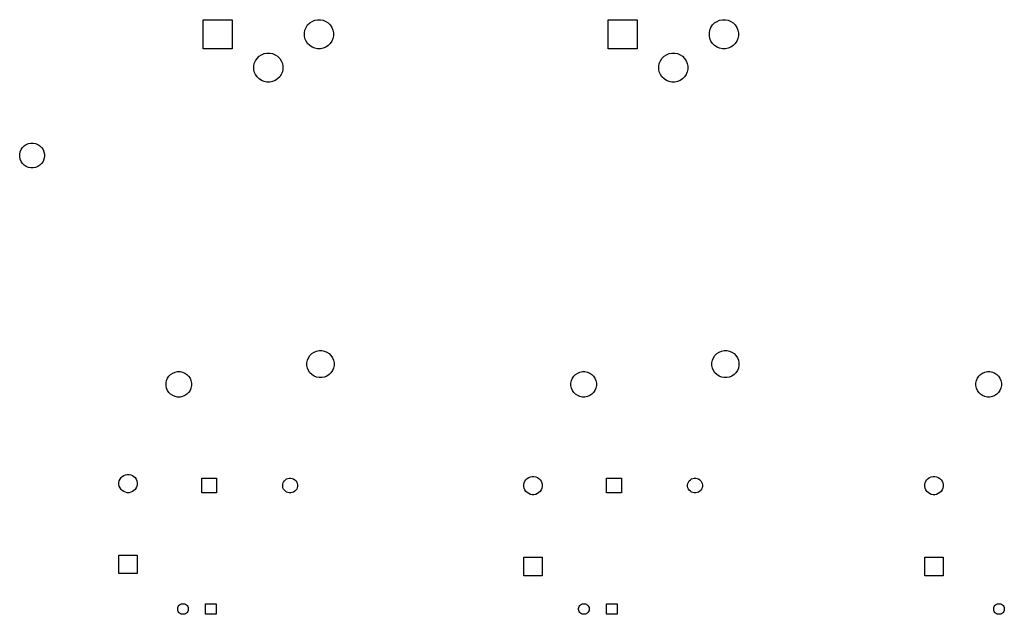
# Model space of a CAD drawing. Extents: x 3.1 to 14.3, y -8.4 to -1.9.
# Tile 9 of 12: x 3.8 to 8.6, y -5.1 to -2.1. Entities that reach past the tile are written whole.
import ezdxf

# ---------------------------------------------------------------- set-up
doc = ezdxf.new("R2010")
doc.units = 0
doc.header["$MEASUREMENT"] = 0
doc.layers.add('BLACK', color=7, linetype='CONTINUOUS')

msp = doc.modelspace()

# ---------------------------------------------------------------- linework, layer by layer
at = {"layer": 'BLACK', "linetype": 'CONTINUOUS'}
for p, q in [((4.678, -2.29011), (4.678, -2.14611)), ((4.678, -2.14611), (4.822, -2.14611)), ((4.822, -2.14611), (4.822, -2.29011)), ((5.18077, -2.19711), (5.18619, -2.18401)), ((5.18619, -2.18401), (5.19407, -2.17221)), ((5.19407, -2.17221), (5.2041, -2.16218)), ((5.2041, -2.16218), (5.2159, -2.1543)), ((5.2159, -2.1543), (5.229, -2.14888)), ((5.229, -2.14888), (5.24291, -2.14611)), ((5.24291, -2.14611), (5.25709, -2.14611)), ((5.25709, -2.14611), (5.271, -2.14888)), ((5.271, -2.14888), (5.2841, -2.1543)), ((5.2841, -2.1543), (5.2959, -2.16218)), ((5.2959, -2.16218), (5.30593, -2.17221)), ((5.30593, -2.17221), (5.31381, -2.18401)), ((5.31381, -2.18401), (5.31923, -2.19711)), ((6.678, -2.29011), (6.678, -2.14611)), ((6.678, -2.14611), (6.822, -2.14611)), ((6.822, -2.14611), (6.822, -2.29011)), ((7.18077, -2.19711), (7.18619, -2.18401)), ((7.18619, -2.18401), (7.19407, -2.17221)), ((7.19407, -2.17221), (7.2041, -2.16218)), ((7.2041, -2.16218), (7.2159, -2.1543)), ((7.2159, -2.1543), (7.229, -2.14888)), ((7.229, -2.14888), (7.24291, -2.14611)), ((7.24291, -2.14611), (7.25709, -2.14611)), ((7.25709, -2.14611), (7.271, -2.14888)), ((7.271, -2.14888), (7.2841, -2.1543)), ((7.2841, -2.1543), (7.2959, -2.16218)), ((7.2959, -2.16218), (7.30593, -2.17221)), ((7.30593, -2.17221), (7.31381, -2.18401)), ((7.31381, -2.18401), (7.31923, -2.19711)), ((5.178, -2.21102), (5.18077, -2.19711)), ((5.178, -2.2252), (5.178, -2.21102)), ((5.18077, -2.23911), (5.178, -2.2252)), ((5.31923, -2.19711), (5.322, -2.21102)), ((5.322, -2.2252), (5.31923, -2.23911)), ((5.322, -2.21102), (5.322, -2.2252)), ((7.178, -2.21102), (7.18077, -2.19711)), ((7.178, -2.2252), (7.178, -2.21102)), ((7.18077, -2.23911), (7.178, -2.2252)), ((7.31923, -2.19711), (7.322, -2.21102)), ((7.322, -2.2252), (7.31923, -2.23911)), ((7.322, -2.21102), (7.322, -2.2252)), ((5.18619, -2.25222), (5.18077, -2.23911)), ((5.19407, -2.26401), (5.18619, -2.25222)), ((5.2041, -2.27404), (5.19407, -2.26401)), ((5.2159, -2.28192), (5.2041, -2.27404)), ((5.229, -2.28734), (5.2159, -2.28192)), ((5.2841, -2.28192), (5.271, -2.28734)), ((5.2959, -2.27404), (5.2841, -2.28192)), ((5.30593, -2.26401), (5.2959, -2.27404)), ((5.31381, -2.25222), (5.30593, -2.26401)), ((5.31923, -2.23911), (5.31381, -2.25222)), ((7.18619, -2.25222), (7.18077, -2.23911)), ((7.19407, -2.26401), (7.18619, -2.25222)), ((7.2041, -2.27404), (7.19407, -2.26401)), ((7.2159, -2.28192), (7.2041, -2.27404)), ((7.229, -2.28734), (7.2159, -2.28192)), ((7.2841, -2.28192), (7.271, -2.28734)), ((7.2959, -2.27404), (7.2841, -2.28192)), ((7.30593, -2.26401), (7.2959, -2.27404)), ((7.31381, -2.25222), (7.30593, -2.26401)), ((7.31923, -2.23911), (7.31381, -2.25222)), ((4.822, -2.29011), (4.678, -2.29011)), ((4.94407, -2.33717), (4.9541, -2.32714)), ((4.9541, -2.32714), (4.9659, -2.31927)), ((4.9659, -2.31927), (4.979, -2.31384)), ((4.979, -2.31384), (4.99291, -2.31107)), ((4.99291, -2.31107), (5.00709, -2.31107)), ((5.00709, -2.31107), (5.021, -2.31384)), ((5.021, -2.31384), (5.0341, -2.31927)), ((5.0341, -2.31927), (5.0459, -2.32714)), ((5.0459, -2.32714), (5.05593, -2.33717)), ((5.24291, -2.29011), (5.229, -2.28734)), ((5.25709, -2.29011), (5.24291, -2.29011)), ((5.271, -2.28734), (5.25709, -2.29011)), ((6.822, -2.29011), (6.678, -2.29011)), ((6.94407, -2.33717), (6.9541, -2.32714)), ((6.9541, -2.32714), (6.9659, -2.31927)), ((6.9659, -2.31927), (6.979, -2.31384)), ((6.979, -2.31384), (6.99291, -2.31107)), ((6.99291, -2.31107), (7.00709, -2.31107)), ((7.00709, -2.31107), (7.021, -2.31384)), ((7.021, -2.31384), (7.0341, -2.31927)), ((7.0341, -2.31927), (7.0459, -2.32714)), ((7.0459, -2.32714), (7.05593, -2.33717)), ((7.24291, -2.29011), (7.229, -2.28734)), ((7.25709, -2.29011), (7.24291, -2.29011)), ((7.271, -2.28734), (7.25709, -2.29011)), ((4.928, -2.37598), (4.93077, -2.36207)), ((4.928, -2.39016), (4.928, -2.37598)), ((4.93077, -2.36207), (4.93619, -2.34897)), ((4.93619, -2.34897), (4.94407, -2.33717)), ((5.05593, -2.33717), (5.06381, -2.34897)), ((5.06381, -2.34897), (5.06923, -2.36207)), ((5.06923, -2.36207), (5.072, -2.37598)), ((5.072, -2.37598), (5.072, -2.39016)), ((6.928, -2.37598), (6.93077, -2.36207)), ((6.928, -2.39016), (6.928, -2.37598)), ((6.93077, -2.36207), (6.93619, -2.34897)), ((6.93619, -2.34897), (6.94407, -2.33717)), ((7.05593, -2.33717), (7.06381, -2.34897)), ((7.06381, -2.34897), (7.06923, -2.36207)), ((7.06923, -2.36207), (7.072, -2.37598)), ((7.072, -2.37598), (7.072, -2.39016)), ((4.93077, -2.40407), (4.928, -2.39016)), ((4.93619, -2.41718), (4.93077, -2.40407)), ((4.94407, -2.42897), (4.93619, -2.41718)), ((4.9541, -2.439), (4.94407, -2.42897)), ((5.05593, -2.42897), (5.0459, -2.439)), ((5.06381, -2.41718), (5.05593, -2.42897)), ((5.06923, -2.40407), (5.06381, -2.41718)), ((5.072, -2.39016), (5.06923, -2.40407)), ((6.93077, -2.40407), (6.928, -2.39016)), ((6.93619, -2.41718), (6.93077, -2.40407)), ((6.94407, -2.42897), (6.93619, -2.41718)), ((6.9541, -2.439), (6.94407, -2.42897)), ((7.05593, -2.42897), (7.0459, -2.439)), ((7.06381, -2.41718), (7.05593, -2.42897)), ((7.06923, -2.40407), (7.06381, -2.41718)), ((7.072, -2.39016), (7.06923, -2.40407)), ((4.9659, -2.44688), (4.9541, -2.439)), ((4.979, -2.4523), (4.9659, -2.44688)), ((4.99291, -2.45507), (4.979, -2.4523)), ((5.00709, -2.45507), (4.99291, -2.45507)), ((5.021, -2.4523), (5.00709, -2.45507)), ((5.0341, -2.44688), (5.021, -2.4523)), ((5.0459, -2.439), (5.0341, -2.44688)), ((6.9659, -2.44688), (6.9541, -2.439)), ((6.979, -2.4523), (6.9659, -2.44688)), ((6.99291, -2.45507), (6.979, -2.4523)), ((7.00709, -2.45507), (6.99291, -2.45507)), ((7.021, -2.4523), (7.00709, -2.45507)), ((7.0341, -2.44688), (7.021, -2.4523)), ((7.0459, -2.439), (7.0341, -2.44688)), ((3.78558, -2.77808), (3.79408, -2.76958)), ((3.79408, -2.76958), (3.80408, -2.76289)), ((3.80408, -2.76289), (3.81519, -2.75829)), ((3.81519, -2.75829), (3.82699, -2.75594)), ((3.82699, -2.75594), (3.83901, -2.75594)), ((3.83901, -2.75594), (3.85081, -2.75829)), ((3.85081, -2.75829), (3.86192, -2.76289)), ((3.86192, -2.76289), (3.87192, -2.76958)), ((3.87192, -2.76958), (3.88042, -2.77808)), ((3.77194, -2.81099), (3.77429, -2.79919)), ((3.77194, -2.82301), (3.77194, -2.81099)), ((3.77429, -2.79919), (3.77889, -2.78808)), ((3.77889, -2.78808), (3.78558, -2.77808)), ((3.88042, -2.77808), (3.88711, -2.78808)), ((3.88711, -2.78808), (3.89171, -2.79919)), ((3.89171, -2.79919), (3.89406, -2.81099)), ((3.89406, -2.81099), (3.89406, -2.82301)), ((3.77429, -2.83481), (3.77194, -2.82301)), ((3.77889, -2.84592), (3.77429, -2.83481)), ((3.78558, -2.85592), (3.77889, -2.84592)), ((3.79408, -2.86442), (3.78558, -2.85592)), ((3.80408, -2.87111), (3.79408, -2.86442)), ((3.87192, -2.86442), (3.86192, -2.87111)), ((3.88042, -2.85592), (3.87192, -2.86442)), ((3.88711, -2.84592), (3.88042, -2.85592)), ((3.89171, -2.83481), (3.88711, -2.84592)), ((3.89406, -2.82301), (3.89171, -2.83481)), ((3.81519, -2.87571), (3.80408, -2.87111)), ((3.82699, -2.87806), (3.81519, -2.87571)), ((3.83901, -2.87806), (3.82699, -2.87806)), ((3.85081, -2.87571), (3.83901, -2.87806)), ((3.86192, -2.87111), (3.85081, -2.87571)), ((5.21494, -3.79564), (5.22588, -3.78833)), ((5.22588, -3.78833), (5.23803, -3.7833)), ((5.23803, -3.7833), (5.25092, -3.78074)), ((5.25092, -3.78074), (5.26408, -3.78074)), ((5.26408, -3.78074), (5.27697, -3.7833)), ((5.27697, -3.7833), (5.28912, -3.78833)), ((5.28912, -3.78833), (5.30006, -3.79564)), ((7.21494, -3.79564), (7.22588, -3.78833)), ((7.22588, -3.78833), (7.23803, -3.7833)), ((7.23803, -3.7833), (7.25092, -3.78074)), ((7.25092, -3.78074), (7.26408, -3.78074)), ((7.26408, -3.78074), (7.27697, -3.7833)), ((7.27697, -3.7833), (7.28912, -3.78833)), ((7.28912, -3.78833), (7.30006, -3.79564)), ((5.19074, -3.84092), (5.1933, -3.82803)), ((5.19074, -3.85408), (5.19074, -3.84092)), ((5.1933, -3.82803), (5.19833, -3.81588)), ((5.19833, -3.81588), (5.20564, -3.80494)), ((5.20564, -3.80494), (5.21494, -3.79564)), ((5.30006, -3.79564), (5.30936, -3.80494)), ((5.30936, -3.80494), (5.31667, -3.81588)), ((5.31667, -3.81588), (5.3217, -3.82803)), ((5.3217, -3.82803), (5.32426, -3.84092)), ((5.32426, -3.84092), (5.32426, -3.85408)), ((7.19074, -3.84092), (7.1933, -3.82803)), ((7.19074, -3.85408), (7.19074, -3.84092)), ((7.1933, -3.82803), (7.19833, -3.81588)), ((7.19833, -3.81588), (7.20564, -3.80494)), ((7.20564, -3.80494), (7.21494, -3.79564)), ((7.30006, -3.79564), (7.30936, -3.80494)), ((7.30936, -3.80494), (7.31667, -3.81588)), ((7.31667, -3.81588), (7.3217, -3.82803)), ((7.3217, -3.82803), (7.32426, -3.84092)), ((7.32426, -3.84092), (7.32426, -3.85408)), ((4.52774, -3.89182), (4.53917, -3.88709)), ((4.53917, -3.88709), (4.55131, -3.88467)), ((4.55131, -3.88467), (4.56369, -3.88467)), ((4.56369, -3.88467), (4.57583, -3.88709)), ((4.57583, -3.88709), (4.58726, -3.89182)), ((5.1933, -3.86697), (5.19074, -3.85408)), ((5.19833, -3.87912), (5.1933, -3.86697)), ((5.20564, -3.89006), (5.19833, -3.87912)), ((5.21494, -3.89936), (5.20564, -3.89006)), ((5.30936, -3.89006), (5.30006, -3.89936)), ((5.31667, -3.87912), (5.30936, -3.89006)), ((5.3217, -3.86697), (5.31667, -3.87912)), ((5.32426, -3.85408), (5.3217, -3.86697)), ((6.52774, -3.89182), (6.53917, -3.88709)), ((6.53917, -3.88709), (6.55131, -3.88467)), ((6.55131, -3.88467), (6.56369, -3.88467)), ((6.56369, -3.88467), (6.57583, -3.88709)), ((6.57583, -3.88709), (6.58726, -3.89182)), ((7.1933, -3.86697), (7.19074, -3.85408)), ((7.19833, -3.87912), (7.1933, -3.86697)), ((7.20564, -3.89006), (7.19833, -3.87912)), ((7.21494, -3.89936), (7.20564, -3.89006)), ((7.30936, -3.89006), (7.30006, -3.89936)), ((7.31667, -3.87912), (7.30936, -3.89006)), ((7.3217, -3.86697), (7.31667, -3.87912)), ((7.32426, -3.85408), (7.3217, -3.86697)), ((8.52774, -3.89182), (8.53917, -3.88709)), ((8.53917, -3.88709), (8.55131, -3.88467)), ((8.55131, -3.88467), (8.56369, -3.88467)), ((8.56369, -3.88467), (8.57583, -3.88709)), ((8.57583, -3.88709), (8.58726, -3.89182)), ((4.49467, -3.94131), (4.49709, -3.92917)), ((4.49709, -3.92917), (4.50182, -3.91774)), ((4.50182, -3.91774), (4.5087, -3.90745)), ((4.5087, -3.90745), (4.51745, -3.8987)), ((4.51745, -3.8987), (4.52774, -3.89182)), ((4.58726, -3.89182), (4.59755, -3.8987)), ((4.59755, -3.8987), (4.6063, -3.90745)), ((4.6063, -3.90745), (4.61318, -3.91774)), ((4.61318, -3.91774), (4.61791, -3.92917)), ((4.61791, -3.92917), (4.62033, -3.94131)), ((5.22588, -3.90667), (5.21494, -3.89936)), ((5.23803, -3.9117), (5.22588, -3.90667)), ((5.25092, -3.91426), (5.23803, -3.9117)), ((5.26408, -3.91426), (5.25092, -3.91426)), ((5.27697, -3.9117), (5.26408, -3.91426)), ((5.28912, -3.90667), (5.27697, -3.9117)), ((5.30006, -3.89936), (5.28912, -3.90667)), ((6.49467, -3.94131), (6.49709, -3.92917)), ((6.49709, -3.92917), (6.50182, -3.91774)), ((6.50182, -3.91774), (6.5087, -3.90745)), ((6.5087, -3.90745), (6.51745, -3.8987)), ((6.51745, -3.8987), (6.52774, -3.89182)), ((6.58726, -3.89182), (6.59755, -3.8987)), ((6.59755, -3.8987), (6.6063, -3.90745)), ((6.6063, -3.90745), (6.61318, -3.91774)), ((6.61318, -3.91774), (6.61791, -3.92917)), ((6.61791, -3.92917), (6.62033, -3.94131)), ((7.22588, -3.90667), (7.21494, -3.89936)), ((7.23803, -3.9117), (7.22588, -3.90667)), ((7.25092, -3.91426), (7.23803, -3.9117)), ((7.26408, -3.91426), (7.25092, -3.91426)), ((7.27697, -3.9117), (7.26408, -3.91426)), ((7.28912, -3.90667), (7.27697, -3.9117)), ((7.30006, -3.89936), (7.28912, -3.90667)), ((8.49467, -3.94131), (8.49709, -3.92917)), ((8.49709, -3.92917), (8.50182, -3.91774)), ((8.50182, -3.91774), (8.5087, -3.90745)), ((8.5087, -3.90745), (8.51745, -3.8987)), ((8.51745, -3.8987), (8.52774, -3.89182)), ((8.58726, -3.89182), (8.59755, -3.8987)), ((8.59755, -3.8987), (8.6063, -3.90745)), ((8.6063, -3.90745), (8.61318, -3.91774)), ((8.61318, -3.91774), (8.61791, -3.92917)), ((8.61791, -3.92917), (8.62033, -3.94131)), ((4.49467, -3.95369), (4.49467, -3.94131)), ((4.49709, -3.96583), (4.49467, -3.95369)), ((4.50182, -3.97726), (4.49709, -3.96583)), ((4.5087, -3.98755), (4.50182, -3.97726)), ((4.51745, -3.9963), (4.5087, -3.98755)), ((4.6063, -3.98755), (4.59755, -3.9963)), ((4.61318, -3.97726), (4.6063, -3.98755)), ((4.61791, -3.96583), (4.61318, -3.97726)), ((4.62033, -3.95369), (4.61791, -3.96583)), ((4.62033, -3.94131), (4.62033, -3.95369)), ((6.49467, -3.95369), (6.49467, -3.94131)), ((6.49709, -3.96583), (6.49467, -3.95369)), ((6.50182, -3.97726), (6.49709, -3.96583)), ((6.5087, -3.98755), (6.50182, -3.97726)), ((6.51745, -3.9963), (6.5087, -3.98755)), ((6.6063, -3.98755), (6.59755, -3.9963)), ((6.61318, -3.97726), (6.6063, -3.98755)), ((6.61791, -3.96583), (6.61318, -3.97726)), ((6.62033, -3.95369), (6.61791, -3.96583)), ((6.62033, -3.94131), (6.62033, -3.95369)), ((8.49467, -3.95369), (8.49467, -3.94131)), ((8.49709, -3.96583), (8.49467, -3.95369)), ((8.50182, -3.97726), (8.49709, -3.96583)), ((8.5087, -3.98755), (8.50182, -3.97726)), ((8.51745, -3.9963), (8.5087, -3.98755)), ((8.6063, -3.98755), (8.59755, -3.9963)), ((8.61318, -3.97726), (8.6063, -3.98755)), ((8.61791, -3.96583), (8.61318, -3.97726)), ((8.62033, -3.95369), (8.61791, -3.96583)), ((8.62033, -3.94131), (8.62033, -3.95369)), ((4.52774, -4.00318), (4.51745, -3.9963)), ((4.53917, -4.00791), (4.52774, -4.00318)), ((4.55131, -4.01033), (4.53917, -4.00791)), ((4.56369, -4.01033), (4.55131, -4.01033)), ((4.57583, -4.00791), (4.56369, -4.01033)), ((4.58726, -4.00318), (4.57583, -4.00791)), ((4.59755, -3.9963), (4.58726, -4.00318)), ((6.52774, -4.00318), (6.51745, -3.9963)), ((6.53917, -4.00791), (6.52774, -4.00318)), ((6.55131, -4.01033), (6.53917, -4.00791)), ((6.56369, -4.01033), (6.55131, -4.01033)), ((6.57583, -4.00791), (6.56369, -4.01033)), ((6.58726, -4.00318), (6.57583, -4.00791)), ((6.59755, -3.9963), (6.58726, -4.00318)), ((8.52774, -4.00318), (8.51745, -3.9963)), ((8.53917, -4.00791), (8.52774, -4.00318)), ((8.55131, -4.01033), (8.53917, -4.00791)), ((8.56369, -4.01033), (8.55131, -4.01033)), ((8.57583, -4.00791), (8.56369, -4.01033)), ((8.58726, -4.00318), (8.57583, -4.00791)), ((8.59755, -3.9963), (8.58726, -4.00318)), ((4.26219, -4.43304), (4.26393, -4.42428)), ((4.26393, -4.42428), (4.26735, -4.41604)), ((4.26735, -4.41604), (4.27231, -4.40862)), ((4.27231, -4.40862), (4.27862, -4.40231)), ((4.27862, -4.40231), (4.28604, -4.39735)), ((4.28604, -4.39735), (4.29428, -4.39393)), ((4.29428, -4.39393), (4.30304, -4.39219)), ((4.30304, -4.39219), (4.31196, -4.39219)), ((4.31196, -4.39219), (4.32072, -4.39393)), ((4.32072, -4.39393), (4.32896, -4.39735)), ((4.32896, -4.39735), (4.33638, -4.40231)), ((4.33638, -4.40231), (4.34269, -4.40862)), ((4.34269, -4.40862), (4.34765, -4.41604)), ((4.34765, -4.41604), (4.35107, -4.42428)), ((4.35107, -4.42428), (4.35281, -4.43304)), ((4.67085, -4.48415), (4.67085, -4.41085)), ((4.67085, -4.41085), (4.74415, -4.41085)), ((4.74415, -4.41085), (4.74415, -4.48415)), ((5.07503, -4.43014), (5.07904, -4.42414)), ((5.07904, -4.42414), (5.08414, -4.41904)), ((5.08414, -4.41904), (5.09014, -4.41503)), ((5.09014, -4.41503), (5.09681, -4.41226)), ((5.09681, -4.41226), (5.10389, -4.41085)), ((5.10389, -4.41085), (5.11111, -4.41085)), ((5.11111, -4.41085), (5.11819, -4.41226)), ((5.11819, -4.41226), (5.12486, -4.41503)), ((5.12486, -4.41503), (5.13086, -4.41904)), ((5.13086, -4.41904), (5.13596, -4.42414)), ((5.13596, -4.42414), (5.13997, -4.43014)), ((6.26735, -4.42604), (6.27231, -4.41862)), ((6.27231, -4.41862), (6.27862, -4.41231)), ((6.27862, -4.41231), (6.28604, -4.40735)), ((6.28604, -4.40735), (6.29428, -4.40393)), ((6.29428, -4.40393), (6.30304, -4.40219)), ((6.30304, -4.40219), (6.31196, -4.40219)), ((6.31196, -4.40219), (6.32072, -4.40393)), ((6.32072, -4.40393), (6.32896, -4.40735)), ((6.32896, -4.40735), (6.33638, -4.41231)), ((6.33638, -4.41231), (6.34269, -4.41862)), ((6.34269, -4.41862), (6.34765, -4.42604)), ((6.67085, -4.48415), (6.67085, -4.41085)), ((6.67085, -4.41085), (6.74415, -4.41085)), ((6.74415, -4.41085), (6.74415, -4.48415)), ((7.07503, -4.43014), (7.07904, -4.42414)), ((7.07904, -4.42414), (7.08414, -4.41904)), ((7.08414, -4.41904), (7.09014, -4.41503)), ((7.09014, -4.41503), (7.09681, -4.41226)), ((7.09681, -4.41226), (7.10389, -4.41085)), ((7.10389, -4.41085), (7.11111, -4.41085)), ((7.11111, -4.41085), (7.11819, -4.41226)), ((7.11819, -4.41226), (7.12486, -4.41503)), ((7.12486, -4.41503), (7.13086, -4.41904)), ((7.13086, -4.41904), (7.13596, -4.42414)), ((7.13596, -4.42414), (7.13997, -4.43014)), ((8.24735, -4.42604), (8.25231, -4.41862)), ((8.25231, -4.41862), (8.25862, -4.41231)), ((8.25862, -4.41231), (8.26604, -4.40735)), ((8.26604, -4.40735), (8.27428, -4.40393)), ((8.27428, -4.40393), (8.28304, -4.40219)), ((8.28304, -4.40219), (8.29196, -4.40219)), ((8.29196, -4.40219), (8.30072, -4.40393)), ((8.30072, -4.40393), (8.30896, -4.40735)), ((8.30896, -4.40735), (8.31638, -4.41231)), ((8.31638, -4.41231), (8.32269, -4.41862)), ((8.32269, -4.41862), (8.32765, -4.42604)), ((4.26219, -4.44196), (4.26219, -4.43304)), ((4.26393, -4.45072), (4.26219, -4.44196)), ((4.26735, -4.45896), (4.26393, -4.45072)), ((4.27231, -4.46638), (4.26735, -4.45896)), ((4.27862, -4.47269), (4.27231, -4.46638)), ((4.28604, -4.47765), (4.27862, -4.47269)), ((4.33638, -4.47269), (4.32896, -4.47765)), ((4.34269, -4.46638), (4.33638, -4.47269)), ((4.34765, -4.45896), (4.34269, -4.46638)), ((4.35107, -4.45072), (4.34765, -4.45896)), ((4.35281, -4.44196), (4.35107, -4.45072)), ((4.35281, -4.43304), (4.35281, -4.44196)), ((5.07085, -4.44389), (5.07226, -4.43681)), ((5.07085, -4.45111), (5.07085, -4.44389)), ((5.07226, -4.45819), (5.07085, -4.45111)), ((5.07226, -4.43681), (5.07503, -4.43014)), ((5.07503, -4.46486), (5.07226, -4.45819)), ((5.07904, -4.47086), (5.07503, -4.46486)), ((5.08414, -4.47596), (5.07904, -4.47086)), ((5.13596, -4.47086), (5.13086, -4.47596)), ((5.13997, -4.46486), (5.13596, -4.47086)), ((5.13997, -4.43014), (5.14274, -4.43681)), ((5.14274, -4.45819), (5.13997, -4.46486)), ((5.14274, -4.43681), (5.14415, -4.44389)), ((5.14415, -4.45111), (5.14274, -4.45819)), ((5.14415, -4.44389), (5.14415, -4.45111)), ((6.26219, -4.44304), (6.26393, -4.43428)), ((6.26219, -4.45196), (6.26219, -4.44304)), ((6.26393, -4.46072), (6.26219, -4.45196)), ((6.26393, -4.43428), (6.26735, -4.42604)), ((6.26735, -4.46896), (6.26393, -4.46072)), ((6.27231, -4.47638), (6.26735, -4.46896)), ((6.34765, -4.46896), (6.34269, -4.47638)), ((6.34765, -4.42604), (6.35107, -4.43428)), ((6.35107, -4.46072), (6.34765, -4.46896)), ((6.35107, -4.43428), (6.35281, -4.44304)), ((6.35281, -4.45196), (6.35107, -4.46072)), ((6.35281, -4.44304), (6.35281, -4.45196)), ((7.07085, -4.44389), (7.07226, -4.43681)), ((7.07085, -4.45111), (7.07085, -4.44389)), ((7.07226, -4.45819), (7.07085, -4.45111)), ((7.07226, -4.43681), (7.07503, -4.43014)), ((7.07503, -4.46486), (7.07226, -4.45819)), ((7.07904, -4.47086), (7.07503, -4.46486)), ((7.08414, -4.47596), (7.07904, -4.47086)), ((7.13596, -4.47086), (7.13086, -4.47596)), ((7.13997, -4.46486), (7.13596, -4.47086)), ((7.13997, -4.43014), (7.14274, -4.43681)), ((7.14274, -4.45819), (7.13997, -4.46486)), ((7.14274, -4.43681), (7.14415, -4.44389)), ((7.14415, -4.45111), (7.14274, -4.45819)), ((7.14415, -4.44389), (7.14415, -4.45111)), ((8.24219, -4.44304), (8.24393, -4.43428)), ((8.24219, -4.45196), (8.24219, -4.44304)), ((8.24393, -4.46072), (8.24219, -4.45196)), ((8.24393, -4.43428), (8.24735, -4.42604)), ((8.24735, -4.46896), (8.24393, -4.46072)), ((8.25231, -4.47638), (8.24735, -4.46896)), ((8.32765, -4.46896), (8.32269, -4.47638)), ((8.32765, -4.42604), (8.33107, -4.43428)), ((8.33107, -4.46072), (8.32765, -4.46896)), ((8.33107, -4.43428), (8.33281, -4.44304)), ((8.33281, -4.45196), (8.33107, -4.46072)), ((8.33281, -4.44304), (8.33281, -4.45196)), ((4.29428, -4.48107), (4.28604, -4.47765)), ((4.30304, -4.48281), (4.29428, -4.48107)), ((4.31196, -4.48281), (4.30304, -4.48281)), ((4.32072, -4.48107), (4.31196, -4.48281)), ((4.32896, -4.47765), (4.32072, -4.48107)), ((4.74415, -4.48415), (4.67085, -4.48415)), ((5.09014, -4.47997), (5.08414, -4.47596)), ((5.09681, -4.48274), (5.09014, -4.47997)), ((5.10389, -4.48415), (5.09681, -4.48274)), ((5.11111, -4.48415), (5.10389, -4.48415)), ((5.11819, -4.48274), (5.11111, -4.48415)), ((5.12486, -4.47997), (5.11819, -4.48274)), ((5.13086, -4.47596), (5.12486, -4.47997)), ((6.27862, -4.48269), (6.27231, -4.47638)), ((6.28604, -4.48765), (6.27862, -4.48269)), ((6.29428, -4.49107), (6.28604, -4.48765)), ((6.30304, -4.49281), (6.29428, -4.49107)), ((6.31196, -4.49281), (6.30304, -4.49281)), ((6.32072, -4.49107), (6.31196, -4.49281)), ((6.32896, -4.48765), (6.32072, -4.49107)), ((6.33638, -4.48269), (6.32896, -4.48765)), ((6.34269, -4.47638), (6.33638, -4.48269)), ((6.74415, -4.48415), (6.67085, -4.48415)), ((7.09014, -4.47997), (7.08414, -4.47596)), ((7.09681, -4.48274), (7.09014, -4.47997)), ((7.10389, -4.48415), (7.09681, -4.48274)), ((7.11111, -4.48415), (7.10389, -4.48415)), ((7.11819, -4.48274), (7.11111, -4.48415)), ((7.12486, -4.47997), (7.11819, -4.48274)), ((7.13086, -4.47596), (7.12486, -4.47997)), ((8.25862, -4.48269), (8.25231, -4.47638)), ((8.26604, -4.48765), (8.25862, -4.48269)), ((8.27428, -4.49107), (8.26604, -4.48765)), ((8.28304, -4.49281), (8.27428, -4.49107)), ((8.29196, -4.49281), (8.28304, -4.49281)), ((8.30072, -4.49107), (8.29196, -4.49281)), ((8.30896, -4.48765), (8.30072, -4.49107)), ((8.31638, -4.48269), (8.30896, -4.48765)), ((8.32269, -4.47638), (8.31638, -4.48269)), ((4.26219, -4.88281), (4.26219, -4.79219)), ((4.26219, -4.79219), (4.35281, -4.79219)), ((4.35281, -4.79219), (4.35281, -4.88281)), ((6.26219, -4.89281), (6.26219, -4.80219)), ((6.26219, -4.80219), (6.35281, -4.80219)), ((6.35281, -4.80219), (6.35281, -4.89281)), ((8.24219, -4.89281), (8.24219, -4.80219)), ((8.24219, -4.80219), (8.33281, -4.80219)), ((8.33281, -4.80219), (8.33281, -4.89281)), ((4.35281, -4.88281), (4.26219, -4.88281)), ((6.35281, -4.89281), (6.26219, -4.89281)), ((8.33281, -4.89281), (8.24219, -4.89281)), ((4.55239, -5.05492), (4.5534, -5.04985)), ((4.55239, -5.06008), (4.55239, -5.05492)), ((4.5534, -5.04985), (4.55537, -5.04508)), ((4.55537, -5.04508), (4.55824, -5.04079)), ((4.55824, -5.04079), (4.56189, -5.03714)), ((4.56189, -5.03714), (4.56619, -5.03427)), ((4.56619, -5.03427), (4.57096, -5.03229)), ((4.57096, -5.03229), (4.57602, -5.03129)), ((4.57602, -5.03129), (4.58118, -5.03129)), ((4.58118, -5.03129), (4.58625, -5.03229)), ((4.58625, -5.03229), (4.59102, -5.03427)), ((4.59102, -5.03427), (4.59531, -5.03714)), ((4.59531, -5.03714), (4.59896, -5.04079)), ((4.59896, -5.04079), (4.60183, -5.04508)), ((4.60183, -5.04508), (4.60381, -5.04985)), ((4.60381, -5.04985), (4.60481, -5.05492)), ((4.60481, -5.05492), (4.60481, -5.06008)), ((4.69019, -5.08371), (4.69019, -5.03129)), ((4.69019, -5.03129), (4.74261, -5.03129)), ((4.74261, -5.03129), (4.74261, -5.08371)), ((6.53239, -5.05492), (6.5334, -5.04985)), ((6.53239, -5.06008), (6.53239, -5.05492)), ((6.5334, -5.04985), (6.53537, -5.04508)), ((6.53537, -5.04508), (6.53824, -5.04079)), ((6.53824, -5.04079), (6.54189, -5.03714)), ((6.54189, -5.03714), (6.54619, -5.03427)), ((6.54619, -5.03427), (6.55096, -5.03229)), ((6.55096, -5.03229), (6.55602, -5.03129)), ((6.55602, -5.03129), (6.56118, -5.03129)), ((6.56118, -5.03129), (6.56625, -5.03229)), ((6.56625, -5.03229), (6.57102, -5.03427)), ((6.57102, -5.03427), (6.57531, -5.03714)), ((6.57531, -5.03714), (6.57896, -5.04079)), ((6.57896, -5.04079), (6.58183, -5.04508)), ((6.58183, -5.04508), (6.58381, -5.04985)), ((6.58381, -5.04985), (6.58481, -5.05492)), ((6.58481, -5.05492), (6.58481, -5.06008)), ((6.67019, -5.08371), (6.67019, -5.03129)), ((6.67019, -5.03129), (6.72261, -5.03129)), ((6.72261, -5.03129), (6.72261, -5.08371)), ((8.58239, -5.05492), (8.5834, -5.04985)), ((8.58239, -5.06008), (8.58239, -5.05492)), ((8.5834, -5.04985), (8.58537, -5.04508)), ((8.58537, -5.04508), (8.58824, -5.04079)), ((8.58824, -5.04079), (8.59189, -5.03714)), ((8.59189, -5.03714), (8.59619, -5.03427)), ((8.59619, -5.03427), (8.60096, -5.03229)), ((8.60096, -5.03229), (8.60602, -5.03129)), ((8.60602, -5.03129), (8.61118, -5.03129)), ((8.61118, -5.03129), (8.61625, -5.03229)), ((8.61625, -5.03229), (8.62102, -5.03427)), ((8.62102, -5.03427), (8.62531, -5.03714)), ((8.62531, -5.03714), (8.62896, -5.04079)), ((8.62896, -5.04079), (8.63183, -5.04508)), ((8.63183, -5.04508), (8.63381, -5.04985)), ((8.63381, -5.04985), (8.63481, -5.05492)), ((8.63481, -5.05492), (8.63481, -5.06008)), ((4.5534, -5.06515), (4.55239, -5.06008)), ((4.55537, -5.06992), (4.5534, -5.06515)), ((4.55824, -5.07421), (4.55537, -5.06992)), ((4.56189, -5.07786), (4.55824, -5.07421)), ((4.56619, -5.08073), (4.56189, -5.07786)), ((4.57096, -5.08271), (4.56619, -5.08073)), ((4.57602, -5.08371), (4.57096, -5.08271)), ((4.58118, -5.08371), (4.57602, -5.08371)), ((4.58625, -5.08271), (4.58118, -5.08371)), ((4.59102, -5.08073), (4.58625, -5.08271)), ((4.59531, -5.07786), (4.59102, -5.08073)), ((4.59896, -5.07421), (4.59531, -5.07786)), ((4.60183, -5.06992), (4.59896, -5.07421)), ((4.60381, -5.06515), (4.60183, -5.06992)), ((4.60481, -5.06008), (4.60381, -5.06515)), ((4.74261, -5.08371), (4.69019, -5.08371)), ((6.5334, -5.06515), (6.53239, -5.06008)), ((6.53537, -5.06992), (6.5334, -5.06515)), ((6.53824, -5.07421), (6.53537, -5.06992)), ((6.54189, -5.07786), (6.53824, -5.07421)), ((6.54619, -5.08073), (6.54189, -5.07786)), ((6.55096, -5.08271), (6.54619, -5.08073)), ((6.55602, -5.08371), (6.55096, -5.08271)), ((6.56118, -5.08371), (6.55602, -5.08371)), ((6.56625, -5.08271), (6.56118, -5.08371)), ((6.57102, -5.08073), (6.56625, -5.08271)), ((6.57531, -5.07786), (6.57102, -5.08073)), ((6.57896, -5.07421), (6.57531, -5.07786)), ((6.58183, -5.06992), (6.57896, -5.07421)), ((6.58381, -5.06515), (6.58183, -5.06992)), ((6.58481, -5.06008), (6.58381, -5.06515)), ((6.72261, -5.08371), (6.67019, -5.08371)), ((8.5834, -5.06515), (8.58239, -5.06008)), ((8.58537, -5.06992), (8.5834, -5.06515)), ((8.58824, -5.07421), (8.58537, -5.06992)), ((8.59189, -5.07786), (8.58824, -5.07421)), ((8.59619, -5.08073), (8.59189, -5.07786)), ((8.60096, -5.08271), (8.59619, -5.08073)), ((8.60602, -5.08371), (8.60096, -5.08271)), ((8.61118, -5.08371), (8.60602, -5.08371)), ((8.61625, -5.08271), (8.61118, -5.08371)), ((8.62102, -5.08073), (8.61625, -5.08271)), ((8.62531, -5.07786), (8.62102, -5.08073)), ((8.62896, -5.07421), (8.62531, -5.07786)), ((8.63183, -5.06992), (8.62896, -5.07421)), ((8.63381, -5.06515), (8.63183, -5.06992)), ((8.63481, -5.06008), (8.63381, -5.06515))]:
    msp.add_line(p, q, dxfattribs=at)

doc.saveas('drawing.dxf')
